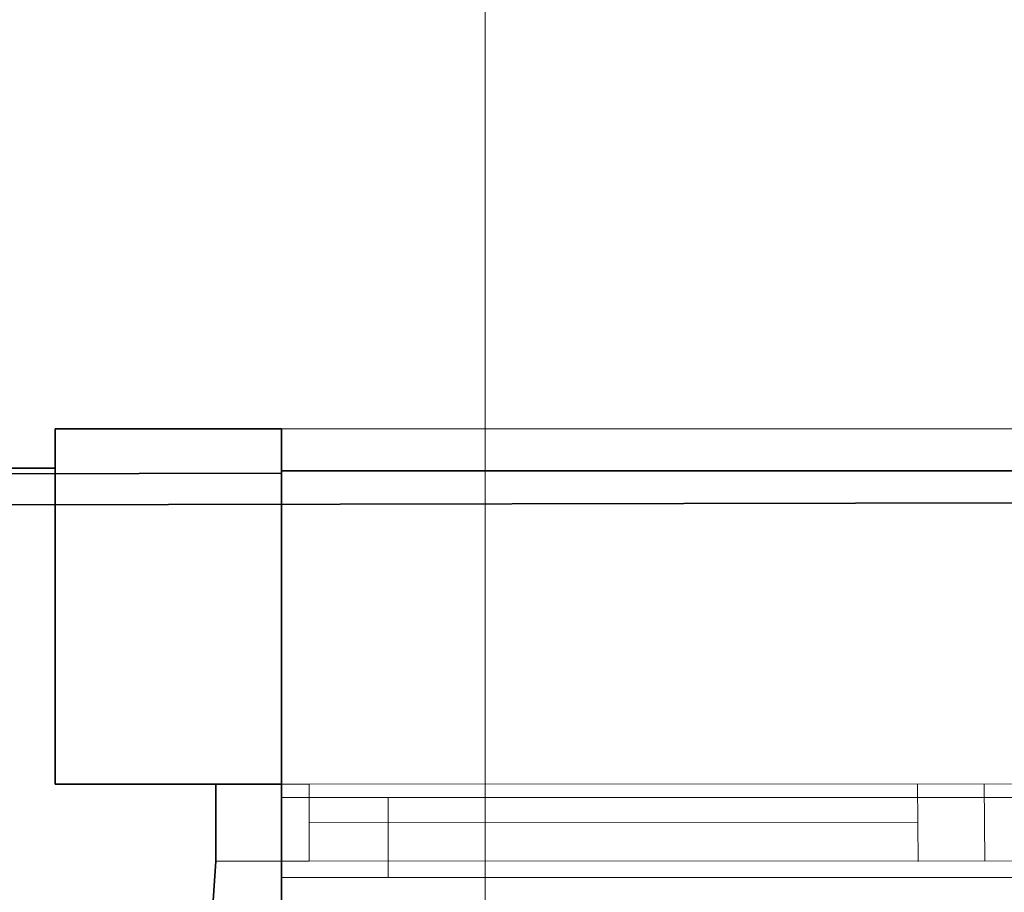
# Model space of a CAD drawing. Extents: x -133 to 627, y -127 to 467.
# Tile 212 of 256: x 223 to 237, y 373 to 386. Entities that reach past the tile are written whole.
import ezdxf
from ezdxf.lldxf.tags import DXFTag

# ---------------------------------------------------------------- set-up
doc = ezdxf.new("R2010")
doc.units = 0
doc.layers.get('0').update_dxf_attribs({"lineweight": 35})
doc.layers.add('5_OG-BESTAND', color=7, linetype='Continuous', lineweight=25)
doc.layers.add('5_OG-NEU', color=7, linetype='Continuous', lineweight=25)
for name, color, linetype, lineweight, true_color in [('A_Aussenwand', 3, 'Continuous', 35, 0x00ff00), ('A_Fenster', 1, 'Continuous', 35, 0xff0000), ('A_Geschossdecke', 7, 'Continuous', 35, 0x008080), ('H_Ruecklauf_Beschriftung', 5, 'Continuous', 18, 0x0000ff)]:
    doc.layers.add(name, color=color, linetype=linetype, lineweight=lineweight, true_color=true_color)
tags = doc.linetypes.add('fein_strichliert-A06HSSHENL', pattern=[4, 1, -2, 1]).pattern_tags.tags
tags[8:9] = [DXFTag(74, 4), DXFTag(75, 0), DXFTag(340, '0'), DXFTag(46, 0.0), DXFTag(50, 0.0), DXFTag(44, 0.0), DXFTag(45, 0.0)]
tags[6:7] = [DXFTag(74, 4), DXFTag(75, 0), DXFTag(340, '0'), DXFTag(46, 0.0), DXFTag(50, 0.0), DXFTag(44, 0.0), DXFTag(45, 0.0)]
tags[4:5] = [DXFTag(74, 4), DXFTag(75, 0), DXFTag(340, '0'), DXFTag(46, 0.0), DXFTag(50, 0.0), DXFTag(44, 0.0), DXFTag(45, 0.0)]

# ---------------------------------------------------------------- blocks, each defined once
blk = doc.blocks.new('Referenz-A06HSSHCNL', base_point=(-102.577, -104.976))
at = {"layer": '5_OG-BESTAND', "color": 0, "lineweight": 35}
for p, q in [((223.047, 380.217), (226.447, 380.217)), ((223.047, 374.884), (223.047, 380.217)), ((226.447, 380.217), (226.447, 374.884)), ((192.9, 379.624), (223.047, 379.624)), ((192.9, 379.624), (223.047, 379.624)), ((223.047, 379.624), (223.047, 374.884)), ((223.047, 379.624), (223.047, 374.884)), ((226.447, 374.884), (223.047, 374.884)), ((223.047, 374.884), (225.46, 374.884)), ((223.047, 374.884), (225.46, 374.884)), ((225.46, 374.884), (225.46, 373.724)), ((225.46, 374.884), (225.46, 373.724)), ((225.46, 373.724), (225.12, 368.58)), ((225.46, 373.724), (225.12, 368.58))]:
    blk.add_line(p, q, dxfattribs=at)
at = {"layer": '5_OG-BESTAND', "color": 0, "lineweight": 13}
blk.add_line((226.447, 380.217), (247.486, 380.217), dxfattribs=at)
at = {"layer": '5_OG-NEU', "color": 0, "lineweight": 13}
for p, q in [((225.46, 373.724), (225.46, 374.884)), ((225.46, 374.884), (226.86, 374.884)), ((226.86, 374.884), (247.133, 374.894)), ((226.86, 373.724), (226.86, 374.884)), ((226.86, 374.884), (226.86, 373.724)), ((235.992, 374.881), (236.001, 373.722)), ((236.992, 374.889), (237.001, 373.729)), ((226.86, 374.304), (235.996, 374.309)), ((247.133, 373.735), (226.86, 373.724)), ((226.86, 373.724), (225.46, 373.724))]:
    blk.add_line(p, q, dxfattribs=at)
blk = doc.blocks.new('Referenz-A06HSSHFNL', base_point=(-34.996, -50.92))
at = {"layer": 'A_Aussenwand', "color": 0, "linetype": 'Continuous', "ltscale": 0.35}
blk.add_line((192.868, 379.491), (226.447, 379.547), dxfattribs=at)
at = {"layer": 'A_Fenster', "color": 0, "linetype": 'Continuous', "ltscale": 0.35}
for p, q in [((247.486, 379.583), (226.447, 379.583)), ((226.447, 379.583), (226.447, 368.579))]:
    blk.add_line(p, q, dxfattribs=at)
at = {"layer": 'A_Fenster', "color": 0, "linetype": 'Continuous', "lineweight": 18, "ltscale": 0.18}
for p, q in [((247.486, 374.681), (226.447, 374.681)), ((228.047, 374.681), (228.047, 373.481)), ((247.486, 373.481), (226.447, 373.481))]:
    blk.add_line(p, q, dxfattribs=at)
at = {"layer": 'A_Fenster', "color": 0, "linetype": 'fein_strichliert-A06HSSHENL', "lineweight": 18, "ltscale": 0.18}
blk.add_line((226.447, 374.681), (226.447, 373.481), dxfattribs=at)
at = {"layer": 'A_Geschossdecke', "color": 0, "linetype": 'Continuous', "ltscale": 0.35}
blk.add_line((192.268, 379.026), (344.87, 379.284), dxfattribs=at)
blk = doc.blocks.new('Bauteilbeschriftung-A06HST6JNL', base_point=(193.647, 370.845))
at = {"color": 0, "linetype": 'ByBlock', "lineweight": -2, "ltscale": 0.18}
blk.add_line((229.501, 417.759), (229.501, 370.845), dxfattribs=at)

msp = doc.modelspace()

# ---------------------------------------------------------------- block references
at = {"color": 251, "lineweight": 25, "ltscale": 0.25, "true_color": 0x585858}
for name, p in [('Referenz-A06HSSHCNL', (-102.577, -104.976)), ('Referenz-A06HSSHFNL', (-34.996, -50.92))]:
    msp.add_blockref(name, p, dxfattribs=at)
at = {"layer": 'H_Ruecklauf_Beschriftung', "ltscale": 0.18}
msp.add_blockref('Bauteilbeschriftung-A06HST6JNL', (193.647, 370.845), dxfattribs=at)

doc.saveas('drawing.dxf')
